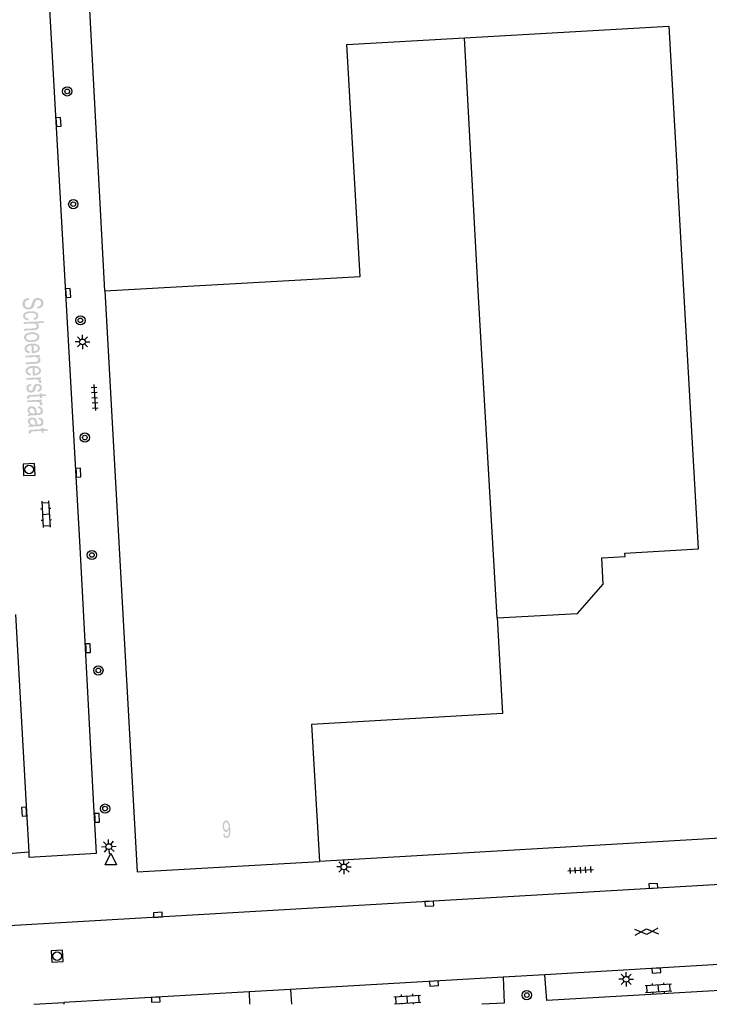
# Model space of a CAD drawing. Header units: metres. Extents: x 134521 to 134907, y 396000 to 396359.
# Tile 51 of 101: x 134757 to 134816, y 396000 to 396086. Entities that reach past the tile are written whole.
import ezdxf

# ---------------------------------------------------------------- set-up
doc = ezdxf.new("R2010")
doc.units = ezdxf.units.M
doc.header["$MEASUREMENT"] = 0

msp = doc.modelspace()

# ---------------------------------------------------------------- hatches: boundary and pattern name
at = {"linetype": 'Continuous', "lineweight": 0}
h = msp.add_hatch(color=251, dxfattribs=at)
edge = h.paths.add_edge_path()
edge.add_line((134757.518, 396061.499), (134757.544, 396061.344))
edge.add_spline(control_points=[(134757.544, 396061.344), (134757.413, 396061.327), (134757.331, 396061.283), (134757.249, 396061.238), (134757.201, 396061.15), (134757.153, 396061.063), (134757.158, 396060.956), (134757.162, 396060.861), (134757.205, 396060.791), (134757.248, 396060.72), (134757.318, 396060.688), (134757.388, 396060.656), (134757.47, 396060.66), (134757.552, 396060.664), (134757.612, 396060.7), (134757.672, 396060.737), (134757.71, 396060.818), (134757.735, 396060.87), (134757.784, 396061.045), (134757.834, 396061.221), (134757.882, 396061.292), (134757.944, 396061.385), (134758.039, 396061.433), (134758.134, 396061.482), (134758.255, 396061.487), (134758.387, 396061.494), (134758.505, 396061.445), (134758.622, 396061.397), (134758.687, 396061.296), (134758.751, 396061.196), (134758.757, 396061.07), (134758.764, 396060.93), (134758.706, 396060.821), (134758.649, 396060.712), (134758.53, 396060.649), (134758.411, 396060.586), (134758.257, 396060.575)], knot_values=[0, 0, 0, 0.055556, 0.055556, 0.111111, 0.111111, 0.166667, 0.166667, 0.222222, 0.222222, 0.277778, 0.277778, 0.333333, 0.333333, 0.388889, 0.388889, 0.444444, 0.444444, 0.5, 0.5, 0.555556, 0.555556, 0.611111, 0.611111, 0.666667, 0.666667, 0.722222, 0.722222, 0.777778, 0.777778, 0.833333, 0.833333, 0.888889, 0.888889, 0.944444, 0.944444, 1, 1, 1], degree=2, periodic=0)
edge.add_line((134758.257, 396060.575), (134758.232, 396060.732))
edge.add_spline(control_points=[(134758.232, 396060.732), (134758.398, 396060.753), (134758.479, 396060.831), (134758.561, 396060.909), (134758.554, 396061.053), (134758.547, 396061.204), (134758.467, 396061.269), (134758.386, 396061.334), (134758.278, 396061.329), (134758.183, 396061.325), (134758.125, 396061.273), (134758.066, 396061.222), (134758.012, 396061.017), (134757.958, 396060.812), (134757.913, 396060.734), (134757.848, 396060.622), (134757.743, 396060.565), (134757.637, 396060.508), (134757.497, 396060.502), (134757.357, 396060.495), (134757.231, 396060.546), (134757.105, 396060.598), (134757.031, 396060.701), (134756.958, 396060.805), (134756.951, 396060.939), (134756.943, 396061.109), (134757.007, 396061.226), (134757.071, 396061.344), (134757.207, 396061.416), (134757.343, 396061.488), (134757.518, 396061.499)], knot_values=[0, 0, 0, 0.066667, 0.066667, 0.133333, 0.133333, 0.2, 0.2, 0.266667, 0.266667, 0.333333, 0.333333, 0.4, 0.4, 0.466667, 0.466667, 0.533333, 0.533333, 0.6, 0.6, 0.666667, 0.666667, 0.733333, 0.733333, 0.8, 0.8, 0.866667, 0.866667, 0.933333, 0.933333, 1, 1, 1], degree=2, periodic=0)
h = msp.add_hatch(color=251, dxfattribs=at)
edge = h.paths.add_edge_path()
edge.add_line((134757.504, 396059.703), (134757.483, 396059.551))
edge.add_spline(control_points=[(134757.483, 396059.551), (134757.264, 396059.566), (134757.136, 396059.662), (134757.008, 396059.758), (134757.001, 396059.906), (134756.993, 396060.092), (134757.157, 396060.212), (134757.322, 396060.333), (134757.639, 396060.348), (134757.844, 396060.358), (134758, 396060.316), (134758.156, 396060.275), (134758.237, 396060.179), (134758.319, 396060.084), (134758.325, 396059.967), (134758.331, 396059.82), (134758.231, 396059.721), (134758.131, 396059.622), (134757.94, 396059.587)], knot_values=[0, 0, 0, 0.111111, 0.111111, 0.222222, 0.222222, 0.333333, 0.333333, 0.444444, 0.444444, 0.555556, 0.555556, 0.666667, 0.666667, 0.777778, 0.777778, 0.888889, 0.888889, 1, 1, 1], degree=2, periodic=0)
edge.add_line((134757.94, 396059.587), (134757.901, 396059.735))
edge.add_spline(control_points=[(134757.901, 396059.735), (134758.028, 396059.762), (134758.09, 396059.819), (134758.153, 396059.876), (134758.149, 396059.953), (134758.143, 396060.069), (134758.024, 396060.135), (134757.904, 396060.202), (134757.652, 396060.19), (134757.397, 396060.178), (134757.284, 396060.103), (134757.172, 396060.028), (134757.177, 396059.915), (134757.181, 396059.825), (134757.262, 396059.768), (134757.342, 396059.711), (134757.504, 396059.703)], knot_values=[0, 0, 0, 0.125, 0.125, 0.25, 0.25, 0.375, 0.375, 0.5, 0.5, 0.625, 0.625, 0.75, 0.75, 0.875, 0.875, 1, 1, 1], degree=2, periodic=0)
h = msp.add_hatch(color=251, dxfattribs=at)
edge = h.paths.add_edge_path()
edge.add_line((134757.053, 396059.399), (134758.801, 396059.481))
edge.add_line((134758.801, 396059.481), (134758.809, 396059.328))
edge.add_line((134758.809, 396059.328), (134758.181, 396059.299))
edge.add_spline(control_points=[(134758.181, 396059.299), (134758.361, 396059.2), (134758.368, 396059.036), (134758.373, 396058.936), (134758.321, 396058.859), (134758.269, 396058.782), (134758.173, 396058.746), (134758.077, 396058.709), (134757.891, 396058.7)], knot_values=[0, 0, 0, 0.25, 0.25, 0.5, 0.5, 0.75, 0.75, 1, 1, 1], degree=2, periodic=0)
edge.add_line((134757.891, 396058.7), (134757.088, 396058.663))
edge.add_line((134757.088, 396058.663), (134757.081, 396058.816))
edge.add_line((134757.081, 396058.816), (134757.883, 396058.854))
edge.add_spline(control_points=[(134757.883, 396058.854), (134758.044, 396058.861), (134758.115, 396058.914), (134758.186, 396058.968), (134758.182, 396059.059), (134758.178, 396059.127), (134758.126, 396059.185), (134758.074, 396059.242), (134757.988, 396059.264), (134757.902, 396059.286), (134757.753, 396059.279)], knot_values=[0, 0, 0, 0.2, 0.2, 0.4, 0.4, 0.6, 0.6, 0.8, 0.8, 1, 1, 1], degree=2, periodic=0)
edge.add_line((134757.753, 396059.279), (134757.06, 396059.246))
edge.add_line((134757.06, 396059.246), (134757.053, 396059.399))
h = msp.add_hatch(color=251, dxfattribs=at)
edge = h.paths.add_edge_path()
edge.add_spline(control_points=[(134757.73, 396058.516), (134758.081, 396058.533), (134758.257, 396058.401), (134758.403, 396058.291), (134758.411, 396058.124), (134758.42, 396057.937), (134758.255, 396057.811), (134758.089, 396057.684), (134757.787, 396057.67), (134757.543, 396057.659), (134757.401, 396057.704), (134757.258, 396057.75), (134757.176, 396057.847), (134757.094, 396057.943), (134757.088, 396058.061), (134757.079, 396058.251), (134757.244, 396058.376), (134757.409, 396058.501), (134757.73, 396058.516)], knot_values=[0, 0, 0, 0.111111, 0.111111, 0.222222, 0.222222, 0.333333, 0.333333, 0.444444, 0.444444, 0.555556, 0.555556, 0.666667, 0.666667, 0.777778, 0.777778, 0.888889, 0.888889, 1, 1, 1], degree=2, periodic=0)
edge = h.paths.add_edge_path(flags=16)
edge.add_spline(control_points=[(134757.737, 396058.358), (134757.494, 396058.347), (134757.376, 396058.266), (134757.259, 396058.184), (134757.264, 396058.07), (134757.269, 396057.956), (134757.395, 396057.886), (134757.52, 396057.816), (134757.769, 396057.828), (134758.004, 396057.839), (134758.122, 396057.92), (134758.239, 396058.002), (134758.234, 396058.115), (134758.229, 396058.23), (134758.105, 396058.3), (134757.981, 396058.37), (134757.737, 396058.358)], knot_values=[0, 0, 0, 0.125, 0.125, 0.25, 0.25, 0.375, 0.375, 0.5, 0.5, 0.625, 0.625, 0.75, 0.75, 0.875, 0.875, 1, 1, 1], degree=2, periodic=0)
h = msp.add_hatch(color=251, dxfattribs=at)
edge = h.paths.add_edge_path()
edge.add_line((134757.583, 396056.86), (134757.562, 396056.7))
edge.add_spline(control_points=[(134757.562, 396056.7), (134757.366, 396056.729), (134757.254, 396056.825), (134757.142, 396056.921), (134757.134, 396057.079), (134757.125, 396057.277), (134757.291, 396057.402), (134757.456, 396057.526), (134757.765, 396057.54), (134758.084, 396057.555), (134758.266, 396057.446), (134758.448, 396057.337), (134758.457, 396057.15), (134758.466, 396056.968), (134758.298, 396056.845), (134758.131, 396056.722), (134757.817, 396056.707), (134757.798, 396056.706), (134757.76, 396056.705)], knot_values=[0, 0, 0, 0.111111, 0.111111, 0.222222, 0.222222, 0.333333, 0.333333, 0.444444, 0.444444, 0.555556, 0.555556, 0.666667, 0.666667, 0.777778, 0.777778, 0.888889, 0.888889, 1, 1, 1], degree=2, periodic=0)
edge.add_line((134757.76, 396056.705), (134757.728, 396057.38))
edge.add_spline(control_points=[(134757.728, 396057.38), (134757.52, 396057.362), (134757.412, 396057.281), (134757.305, 396057.2), (134757.31, 396057.087), (134757.314, 396057.002), (134757.379, 396056.945), (134757.444, 396056.889), (134757.583, 396056.86)], knot_values=[0, 0, 0, 0.25, 0.25, 0.5, 0.5, 0.75, 0.75, 1, 1, 1], degree=2, periodic=0)
edge = h.paths.add_edge_path(flags=16)
edge.add_line((134757.904, 396057.38), (134757.928, 396056.875))
edge.add_spline(control_points=[(134757.928, 396056.875), (134758.088, 396056.892), (134758.166, 396056.944), (134758.287, 396057.023), (134758.281, 396057.14), (134758.276, 396057.246), (134758.174, 396057.313), (134758.071, 396057.38), (134757.904, 396057.38)], knot_values=[0, 0, 0, 0.25, 0.25, 0.5, 0.5, 0.75, 0.75, 1, 1, 1], degree=2, periodic=0)
h = msp.add_hatch(color=251, dxfattribs=at)
edge = h.paths.add_edge_path()
edge.add_line((134757.19, 396056.49), (134758.457, 396056.55))
edge.add_line((134758.457, 396056.55), (134758.464, 396056.412))
edge.add_line((134758.464, 396056.412), (134758.284, 396056.403))
edge.add_spline(control_points=[(134758.284, 396056.403), (134758.496, 396056.313), (134758.505, 396056.125), (134758.509, 396056.043), (134758.471, 396055.973), (134758.433, 396055.903), (134758.368, 396055.865), (134758.303, 396055.828), (134758.212, 396055.81), (134758.152, 396055.799), (134758.003, 396055.792)], knot_values=[0, 0, 0, 0.2, 0.2, 0.4, 0.4, 0.6, 0.6, 0.8, 0.8, 1, 1, 1], degree=2, periodic=0)
edge.add_line((134758.003, 396055.792), (134757.225, 396055.755))
edge.add_line((134757.225, 396055.755), (134757.218, 396055.908))
edge.add_line((134757.218, 396055.908), (134757.988, 396055.945))
edge.add_spline(control_points=[(134757.988, 396055.945), (134758.119, 396055.951), (134758.183, 396055.972), (134758.247, 396055.993), (134758.283, 396056.04), (134758.32, 396056.087), (134758.317, 396056.149), (134758.313, 396056.247), (134758.222, 396056.314), (134758.132, 396056.381), (134757.889, 396056.369)], knot_values=[0, 0, 0, 0.2, 0.2, 0.4, 0.4, 0.6, 0.6, 0.8, 0.8, 1, 1, 1], degree=2, periodic=0)
edge.add_line((134757.889, 396056.369), (134757.197, 396056.337))
edge.add_line((134757.197, 396056.337), (134757.19, 396056.49))
h = msp.add_hatch(color=251, dxfattribs=at)
edge = h.paths.add_edge_path()
edge.add_line((134757.674, 396054.921), (134757.653, 396054.761))
edge.add_spline(control_points=[(134757.653, 396054.761), (134757.457, 396054.789), (134757.345, 396054.886), (134757.233, 396054.982), (134757.226, 396055.139), (134757.216, 396055.338), (134757.382, 396055.462), (134757.547, 396055.586), (134757.856, 396055.601), (134758.176, 396055.616), (134758.358, 396055.507), (134758.539, 396055.397), (134758.548, 396055.21), (134758.557, 396055.029), (134758.389, 396054.906), (134758.222, 396054.783), (134757.908, 396054.768), (134757.889, 396054.767), (134757.851, 396054.766)], knot_values=[0, 0, 0, 0.111111, 0.111111, 0.222222, 0.222222, 0.333333, 0.333333, 0.444444, 0.444444, 0.555556, 0.555556, 0.666667, 0.666667, 0.777778, 0.777778, 0.888889, 0.888889, 1, 1, 1], degree=2, periodic=0)
edge.add_line((134757.851, 396054.766), (134757.819, 396055.441))
edge.add_spline(control_points=[(134757.819, 396055.441), (134757.611, 396055.422), (134757.504, 396055.341), (134757.396, 396055.26), (134757.402, 396055.147), (134757.406, 396055.063), (134757.471, 396055.006), (134757.536, 396054.949), (134757.674, 396054.921)], knot_values=[0, 0, 0, 0.25, 0.25, 0.5, 0.5, 0.75, 0.75, 1, 1, 1], degree=2, periodic=0)
edge = h.paths.add_edge_path(flags=16)
edge.add_line((134757.995, 396055.44), (134758.019, 396054.935))
edge.add_spline(control_points=[(134758.019, 396054.935), (134758.179, 396054.953), (134758.257, 396055.004), (134758.378, 396055.084), (134758.373, 396055.2), (134758.368, 396055.306), (134758.265, 396055.373), (134758.162, 396055.441), (134757.995, 396055.44)], knot_values=[0, 0, 0, 0.25, 0.25, 0.5, 0.5, 0.75, 0.75, 1, 1, 1], degree=2, periodic=0)
h = msp.add_hatch(color=251, dxfattribs=at)
edge = h.paths.add_edge_path()
edge.add_line((134757.281, 396054.552), (134758.548, 396054.612))
edge.add_line((134758.548, 396054.612), (134758.555, 396054.474))
edge.add_line((134758.555, 396054.474), (134758.363, 396054.465))
edge.add_spline(control_points=[(134758.363, 396054.465), (134758.5, 396054.418), (134758.545, 396054.376), (134758.59, 396054.333), (134758.592, 396054.28), (134758.596, 396054.202), (134758.531, 396054.119)], knot_values=[0, 0, 0, 0.333333, 0.333333, 0.666667, 0.666667, 1, 1, 1], degree=2, periodic=0)
edge.add_line((134758.531, 396054.119), (134758.33, 396054.163))
edge.add_spline(control_points=[(134758.33, 396054.163), (134758.373, 396054.221), (134758.371, 396054.277), (134758.368, 396054.327), (134758.324, 396054.365), (134758.28, 396054.403), (134758.204, 396054.417), (134758.088, 396054.437), (134757.952, 396054.43)], knot_values=[0, 0, 0, 0.25, 0.25, 0.5, 0.5, 0.75, 0.75, 1, 1, 1], degree=2, periodic=0)
edge.add_line((134757.952, 396054.43), (134757.289, 396054.399))
edge.add_line((134757.289, 396054.399), (134757.281, 396054.552))
h = msp.add_hatch(color=251, dxfattribs=at)
edge = h.paths.add_edge_path()
edge.add_line((134757.684, 396054.05), (134757.725, 396053.9))
edge.add_spline(control_points=[(134757.725, 396053.9), (134757.598, 396053.881), (134757.532, 396053.819), (134757.467, 396053.757), (134757.472, 396053.652), (134757.477, 396053.546), (134757.54, 396053.498), (134757.602, 396053.45), (134757.684, 396053.453), (134757.756, 396053.457), (134757.796, 396053.504), (134757.823, 396053.537), (134757.862, 396053.665), (134757.913, 396053.836), (134757.954, 396053.903), (134757.994, 396053.971), (134758.069, 396054.008), (134758.145, 396054.045), (134758.237, 396054.05), (134758.322, 396054.054), (134758.395, 396054.029), (134758.469, 396054.005), (134758.519, 396053.96), (134758.557, 396053.925), (134758.586, 396053.865), (134758.614, 396053.804), (134758.618, 396053.733), (134758.623, 396053.627), (134758.584, 396053.544), (134758.544, 396053.461), (134758.473, 396053.42), (134758.401, 396053.378), (134758.279, 396053.357)], knot_values=[0, 0, 0, 0.0625, 0.0625, 0.125, 0.125, 0.1875, 0.1875, 0.25, 0.25, 0.3125, 0.3125, 0.375, 0.375, 0.4375, 0.4375, 0.5, 0.5, 0.5625, 0.5625, 0.625, 0.625, 0.6875, 0.6875, 0.75, 0.75, 0.8125, 0.8125, 0.875, 0.875, 0.9375, 0.9375, 1, 1, 1], degree=2, periodic=0)
edge.add_line((134758.279, 396053.357), (134758.244, 396053.506))
edge.add_spline(control_points=[(134758.244, 396053.506), (134758.341, 396053.521), (134758.394, 396053.573), (134758.447, 396053.625), (134758.442, 396053.714), (134758.437, 396053.82), (134758.386, 396053.863), (134758.335, 396053.906), (134758.27, 396053.903), (134758.228, 396053.901), (134758.195, 396053.88), (134758.161, 396053.86), (134758.141, 396053.819), (134758.13, 396053.795), (134758.092, 396053.68), (134758.039, 396053.515), (134758.003, 396053.448), (134757.968, 396053.382), (134757.895, 396053.342), (134757.823, 396053.302), (134757.714, 396053.296), (134757.606, 396053.291), (134757.51, 396053.332), (134757.413, 396053.372), (134757.357, 396053.454), (134757.301, 396053.536), (134757.296, 396053.643), (134757.288, 396053.82), (134757.386, 396053.917), (134757.484, 396054.014), (134757.684, 396054.05)], knot_values=[0, 0, 0, 0.066667, 0.066667, 0.133333, 0.133333, 0.2, 0.2, 0.266667, 0.266667, 0.333333, 0.333333, 0.4, 0.4, 0.466667, 0.466667, 0.533333, 0.533333, 0.6, 0.6, 0.666667, 0.666667, 0.733333, 0.733333, 0.8, 0.8, 0.866667, 0.866667, 0.933333, 0.933333, 1, 1, 1], degree=2, periodic=0)
h = msp.add_hatch(color=251, dxfattribs=at)
edge = h.paths.add_edge_path()
edge.add_line((134757.557, 396052.772), (134757.368, 396052.741))
edge.add_spline(control_points=[(134757.368, 396052.741), (134757.346, 396052.805), (134757.344, 396052.856), (134757.34, 396052.939), (134757.375, 396052.987), (134757.41, 396053.035), (134757.469, 396053.056), (134757.528, 396053.078), (134757.722, 396053.087)], knot_values=[0, 0, 0, 0.25, 0.25, 0.5, 0.5, 0.75, 0.75, 1, 1, 1], degree=2, periodic=0)
edge.add_line((134757.722, 396053.087), (134758.452, 396053.121))
edge.add_line((134758.452, 396053.121), (134758.446, 396053.235))
edge.add_line((134758.446, 396053.235), (134758.613, 396053.242))
edge.add_line((134758.613, 396053.242), (134758.618, 396053.129))
edge.add_line((134758.618, 396053.129), (134758.932, 396053.144))
edge.add_line((134758.932, 396053.144), (134759.068, 396052.997))
edge.add_line((134759.068, 396052.997), (134758.625, 396052.976))
edge.add_line((134758.625, 396052.976), (134758.633, 396052.823))
edge.add_line((134758.633, 396052.823), (134758.466, 396052.815))
edge.add_line((134758.466, 396052.815), (134758.459, 396052.968))
edge.add_line((134758.459, 396052.968), (134757.717, 396052.933))
edge.add_spline(control_points=[(134757.717, 396052.933), (134757.624, 396052.929), (134757.599, 396052.92), (134757.573, 396052.91), (134757.558, 396052.891), (134757.543, 396052.872), (134757.545, 396052.839), (134757.546, 396052.813), (134757.557, 396052.772)], knot_values=[0, 0, 0, 0.25, 0.25, 0.5, 0.5, 0.75, 0.75, 1, 1, 1], degree=2, periodic=0)
h = msp.add_hatch(color=251, dxfattribs=at)
edge = h.paths.add_edge_path()
edge.add_line((134757.372, 396052.615), (134758.64, 396052.674))
edge.add_line((134758.64, 396052.674), (134758.646, 396052.536))
edge.add_line((134758.646, 396052.536), (134758.454, 396052.527))
edge.add_spline(control_points=[(134758.454, 396052.527), (134758.591, 396052.481), (134758.636, 396052.438), (134758.681, 396052.395), (134758.683, 396052.342), (134758.687, 396052.264), (134758.622, 396052.181)], knot_values=[0, 0, 0, 0.333333, 0.333333, 0.666667, 0.666667, 1, 1, 1], degree=2, periodic=0)
edge.add_line((134758.622, 396052.181), (134758.421, 396052.226))
edge.add_spline(control_points=[(134758.421, 396052.226), (134758.464, 396052.284), (134758.462, 396052.34), (134758.459, 396052.39), (134758.415, 396052.428), (134758.371, 396052.465), (134758.295, 396052.479), (134758.179, 396052.499), (134758.043, 396052.493)], knot_values=[0, 0, 0, 0.25, 0.25, 0.5, 0.5, 0.75, 0.75, 1, 1, 1], degree=2, periodic=0)
edge.add_line((134758.043, 396052.493), (134757.38, 396052.461))
edge.add_line((134757.38, 396052.461), (134757.372, 396052.615))
h = msp.add_hatch(color=251, dxfattribs=at)
edge = h.paths.add_edge_path()
edge.add_spline(control_points=[(134757.584, 396051.449), (134757.479, 396051.53), (134757.433, 396051.607), (134757.388, 396051.684), (134757.384, 396051.774), (134757.377, 396051.923), (134757.475, 396052.008), (134757.573, 396052.093), (134757.732, 396052.1), (134757.824, 396052.105), (134757.903, 396052.078), (134757.981, 396052.051), (134758.03, 396052.005), (134758.078, 396051.958), (134758.105, 396051.898), (134758.124, 396051.853), (134758.144, 396051.763), (134758.183, 396051.579), (134758.23, 396051.493), (134758.275, 396051.494), (134758.287, 396051.495), (134758.418, 396051.501), (134758.47, 396051.547), (134758.54, 396051.609), (134758.535, 396051.725), (134758.53, 396051.833), (134758.474, 396051.882), (134758.419, 396051.93), (134758.282, 396051.949)], knot_values=[0, 0, 0, 0.071429, 0.071429, 0.142857, 0.142857, 0.214286, 0.214286, 0.285714, 0.285714, 0.357143, 0.357143, 0.428571, 0.428571, 0.5, 0.5, 0.571429, 0.571429, 0.642857, 0.642857, 0.714286, 0.714286, 0.785714, 0.785714, 0.857143, 0.857143, 0.928571, 0.928571, 1, 1, 1], degree=2, periodic=0)
edge.add_line((134758.282, 396051.949), (134758.303, 396052.1))
edge.add_spline(control_points=[(134758.303, 396052.1), (134758.439, 396052.086), (134758.524, 396052.043), (134758.61, 396052.001), (134758.658, 396051.914), (134758.707, 396051.828), (134758.713, 396051.711), (134758.718, 396051.595), (134758.684, 396051.521), (134758.649, 396051.447), (134758.593, 396051.41), (134758.536, 396051.374), (134758.449, 396051.356), (134758.394, 396051.346), (134758.251, 396051.339)], knot_values=[0, 0, 0, 0.142857, 0.142857, 0.285714, 0.285714, 0.428571, 0.428571, 0.571429, 0.571429, 0.714286, 0.714286, 0.857143, 0.857143, 1, 1, 1], degree=2, periodic=0)
edge.add_line((134758.251, 396051.339), (134757.965, 396051.325))
edge.add_spline(control_points=[(134757.965, 396051.325), (134757.666, 396051.311), (134757.587, 396051.298), (134757.508, 396051.284), (134757.437, 396051.252)], knot_values=[0, 0, 0, 0.5, 0.5, 1, 1, 1], degree=2, periodic=0)
edge.add_line((134757.437, 396051.252), (134757.429, 396051.412))
edge.add_spline(control_points=[(134757.429, 396051.412), (134757.495, 396051.439), (134757.584, 396051.449)], knot_values=[0, 0, 0, 1, 1, 1], degree=2, periodic=0)
edge = h.paths.add_edge_path(flags=16)
edge.add_spline(control_points=[(134758.063, 396051.484), (134758.011, 396051.566), (134757.97, 396051.731), (134757.946, 396051.825), (134757.921, 396051.863), (134757.895, 396051.901), (134757.848, 396051.92), (134757.801, 396051.939), (134757.745, 396051.937), (134757.659, 396051.933), (134757.604, 396051.884), (134757.549, 396051.835), (134757.554, 396051.745), (134757.558, 396051.657), (134757.615, 396051.59), (134757.673, 396051.524), (134757.768, 396051.496), (134757.842, 396051.475), (134757.984, 396051.482)], knot_values=[0, 0, 0, 0.111111, 0.111111, 0.222222, 0.222222, 0.333333, 0.333333, 0.444444, 0.444444, 0.555556, 0.555556, 0.666667, 0.666667, 0.777778, 0.777778, 0.888889, 0.888889, 1, 1, 1], degree=2, periodic=0)
edge.add_line((134757.984, 396051.482), (134758.063, 396051.484))
h = msp.add_hatch(color=251, dxfattribs=at)
edge = h.paths.add_edge_path()
edge.add_spline(control_points=[(134757.629, 396050.48), (134757.524, 396050.561), (134757.479, 396050.637), (134757.434, 396050.714), (134757.43, 396050.804), (134757.423, 396050.953), (134757.521, 396051.038), (134757.619, 396051.123), (134757.777, 396051.13), (134757.87, 396051.135), (134757.948, 396051.108), (134758.027, 396051.082), (134758.075, 396051.035), (134758.124, 396050.988), (134758.151, 396050.928), (134758.17, 396050.884), (134758.189, 396050.793), (134758.229, 396050.609), (134758.276, 396050.523), (134758.32, 396050.525), (134758.332, 396050.525), (134758.464, 396050.531), (134758.516, 396050.577), (134758.586, 396050.639), (134758.58, 396050.755), (134758.575, 396050.863), (134758.52, 396050.912), (134758.464, 396050.961), (134758.328, 396050.979)], knot_values=[0, 0, 0, 0.071429, 0.071429, 0.142857, 0.142857, 0.214286, 0.214286, 0.285714, 0.285714, 0.357143, 0.357143, 0.428571, 0.428571, 0.5, 0.5, 0.571429, 0.571429, 0.642857, 0.642857, 0.714286, 0.714286, 0.785714, 0.785714, 0.857143, 0.857143, 0.928571, 0.928571, 1, 1, 1], degree=2, periodic=0)
edge.add_line((134758.328, 396050.979), (134758.349, 396051.131))
edge.add_spline(control_points=[(134758.349, 396051.131), (134758.485, 396051.117), (134758.57, 396051.074), (134758.655, 396051.031), (134758.704, 396050.944), (134758.753, 396050.858), (134758.759, 396050.741), (134758.764, 396050.626), (134758.729, 396050.551), (134758.694, 396050.477), (134758.638, 396050.441), (134758.582, 396050.404), (134758.494, 396050.386), (134758.44, 396050.376), (134758.297, 396050.369)], knot_values=[0, 0, 0, 0.142857, 0.142857, 0.285714, 0.285714, 0.428571, 0.428571, 0.571429, 0.571429, 0.714286, 0.714286, 0.857143, 0.857143, 1, 1, 1], degree=2, periodic=0)
edge.add_line((134758.297, 396050.369), (134758.011, 396050.356))
edge.add_spline(control_points=[(134758.011, 396050.356), (134757.712, 396050.341), (134757.633, 396050.328), (134757.554, 396050.314), (134757.482, 396050.282)], knot_values=[0, 0, 0, 0.5, 0.5, 1, 1, 1], degree=2, periodic=0)
edge.add_line((134757.482, 396050.282), (134757.475, 396050.442))
edge.add_spline(control_points=[(134757.475, 396050.442), (134757.54, 396050.469), (134757.629, 396050.48)], knot_values=[0, 0, 0, 1, 1, 1], degree=2, periodic=0)
edge = h.paths.add_edge_path(flags=16)
edge.add_spline(control_points=[(134758.108, 396050.515), (134758.057, 396050.596), (134758.015, 396050.761), (134757.992, 396050.855), (134757.966, 396050.893), (134757.941, 396050.931), (134757.894, 396050.951), (134757.847, 396050.97), (134757.791, 396050.967), (134757.705, 396050.963), (134757.65, 396050.914), (134757.595, 396050.865), (134757.599, 396050.776), (134757.603, 396050.687), (134757.661, 396050.621), (134757.718, 396050.554), (134757.814, 396050.526), (134757.888, 396050.505), (134758.03, 396050.512)], knot_values=[0, 0, 0, 0.111111, 0.111111, 0.222222, 0.222222, 0.333333, 0.333333, 0.444444, 0.444444, 0.555556, 0.555556, 0.666667, 0.666667, 0.777778, 0.777778, 0.888889, 0.888889, 1, 1, 1], degree=2, periodic=0)
edge.add_line((134758.03, 396050.512), (134758.108, 396050.515))
h = msp.add_hatch(color=251, dxfattribs=at)
edge = h.paths.add_edge_path()
edge.add_line((134757.698, 396049.768), (134757.51, 396049.737))
edge.add_spline(control_points=[(134757.51, 396049.737), (134757.488, 396049.801), (134757.485, 396049.852), (134757.481, 396049.935), (134757.516, 396049.983), (134757.551, 396050.03), (134757.61, 396050.052), (134757.67, 396050.073), (134757.863, 396050.083)], knot_values=[0, 0, 0, 0.25, 0.25, 0.5, 0.5, 0.75, 0.75, 1, 1, 1], degree=2, periodic=0)
edge.add_line((134757.863, 396050.083), (134758.593, 396050.117))
edge.add_line((134758.593, 396050.117), (134758.588, 396050.23))
edge.add_line((134758.588, 396050.23), (134758.754, 396050.238))
edge.add_line((134758.754, 396050.238), (134758.76, 396050.125))
edge.add_line((134758.76, 396050.125), (134759.073, 396050.139))
edge.add_line((134759.073, 396050.139), (134759.209, 396049.992))
edge.add_line((134759.209, 396049.992), (134758.767, 396049.971))
edge.add_line((134758.767, 396049.971), (134758.774, 396049.818))
edge.add_line((134758.774, 396049.818), (134758.607, 396049.81))
edge.add_line((134758.607, 396049.81), (134758.6, 396049.964))
edge.add_line((134758.6, 396049.964), (134757.858, 396049.929))
edge.add_spline(control_points=[(134757.858, 396049.929), (134757.766, 396049.924), (134757.74, 396049.915), (134757.714, 396049.906), (134757.699, 396049.887), (134757.685, 396049.868), (134757.686, 396049.834), (134757.687, 396049.809), (134757.698, 396049.768)], knot_values=[0, 0, 0, 0.25, 0.25, 0.5, 0.5, 0.75, 0.75, 1, 1, 1], degree=2, periodic=0)
h = msp.add_hatch(color=251, dxfattribs=at)
edge = h.paths.add_edge_path()
edge.add_line((134774.351, 396015.028), (134774.468, 396015.051))
edge.add_spline(control_points=[(134774.468, 396015.051), (134774.491, 396014.927), (134774.536, 396014.873), (134774.581, 396014.819), (134774.647, 396014.823), (134774.704, 396014.826), (134774.744, 396014.867), (134774.785, 396014.908), (134774.808, 396014.975), (134774.831, 396015.041), (134774.843, 396015.153), (134774.855, 396015.264), (134774.849, 396015.379), (134774.848, 396015.391), (134774.846, 396015.415), (134774.814, 396015.326), (134774.754, 396015.267), (134774.693, 396015.209), (134774.619, 396015.205), (134774.495, 396015.198), (134774.402, 396015.328), (134774.309, 396015.457), (134774.296, 396015.678), (134774.283, 396015.906), (134774.365, 396016.049), (134774.446, 396016.193), (134774.581, 396016.201), (134774.678, 396016.207), (134774.763, 396016.133), (134774.848, 396016.059), (134774.899, 396015.916), (134774.949, 396015.772), (134774.964, 396015.497), (134774.981, 396015.21), (134774.949, 396015.038), (134774.917, 396014.865), (134774.84, 396014.772), (134774.763, 396014.678), (134774.653, 396014.672), (134774.536, 396014.665), (134774.456, 396014.759), (134774.376, 396014.852), (134774.351, 396015.028)], knot_values=[0, 0, 0, 0.047619, 0.047619, 0.095238, 0.095238, 0.142857, 0.142857, 0.190476, 0.190476, 0.238095, 0.238095, 0.285714, 0.285714, 0.333333, 0.333333, 0.380952, 0.380952, 0.428571, 0.428571, 0.47619, 0.47619, 0.52381, 0.52381, 0.571429, 0.571429, 0.619048, 0.619048, 0.666667, 0.666667, 0.714286, 0.714286, 0.761905, 0.761905, 0.809524, 0.809524, 0.857143, 0.857143, 0.904762, 0.904762, 0.952381, 0.952381, 1, 1, 1], degree=2, periodic=0)
edge = h.paths.add_edge_path(flags=16)
edge.add_spline(control_points=[(134774.815, 396015.717), (134774.806, 396015.875), (134774.745, 396015.965), (134774.684, 396016.055), (134774.605, 396016.05), (134774.523, 396016.045), (134774.468, 396015.942), (134774.414, 396015.838), (134774.423, 396015.679), (134774.431, 396015.536), (134774.493, 396015.45), (134774.555, 396015.364), (134774.64, 396015.369), (134774.725, 396015.373), (134774.775, 396015.466), (134774.824, 396015.558), (134774.815, 396015.717)], knot_values=[0, 0, 0, 0.125, 0.125, 0.25, 0.25, 0.375, 0.375, 0.5, 0.5, 0.625, 0.625, 0.75, 0.75, 0.875, 0.875, 1, 1, 1], degree=2, periodic=0)

# ---------------------------------------------------------------- linework, layer by layer
at = {"color": 251}
for p, q in [((134764.1, 396062.11), (134762.3, 396095.32)), ((134761.96, 396039.9), (134758.93, 396093.37)), ((134795.275, 396084.051), (134812.981, 396085.061)), ((134812.981, 396085.061), (134813.734, 396071.847)), ((134785.063, 396083.469), (134795.275, 396084.051)), ((134796.476, 396061.601), (134795.275, 396084.051)), ((134786.21, 396063.351), (134785.063, 396083.469)), ((134815.564, 396039.751), (134813.734, 396071.847)), ((134764.1, 396062.11), (134786.21, 396063.351)), ((134764.1, 396062.11), (134766.9, 396011.75)), ((134798.087, 396033.757), (134796.476, 396061.601)), ((134761.973, 396057.864), (134761.708, 396058.129)), ((134762.15, 396057.937), (134762.15, 396058.312)), ((134762.327, 396057.864), (134762.592, 396058.129)), ((134761.9, 396057.687), (134761.525, 396057.687)), ((134761.973, 396057.51), (134761.708, 396057.245)), ((134762.15, 396057.437), (134762.15, 396057.062)), ((134762.592, 396057.245), (134762.327, 396057.51)), ((134762.4, 396057.687), (134762.775, 396057.687)), ((134762.902, 396053.745), (134763.401, 396053.774)), ((134763.139, 396053.984), (134763.267, 396051.738)), ((134762.928, 396053.296), (134763.427, 396053.325)), ((134762.953, 396052.847), (134763.453, 396052.875)), ((134762.979, 396052.397), (134763.478, 396052.426)), ((134763.005, 396051.948), (134763.504, 396051.977)), ((134758.614, 396043.882), (134758.745, 396041.586)), ((134758.622, 396043.732), (134759.221, 396043.766)), ((134759.213, 396043.916), (134759.344, 396041.62)), ((134758.501, 396043.225), (134758.651, 396043.233)), ((134758.679, 396042.734), (134759.279, 396042.768)), ((134759.25, 396043.267), (134759.4, 396043.276)), ((134758.558, 396042.226), (134758.708, 396042.235)), ((134758.737, 396041.736), (134759.336, 396041.77)), ((134759.307, 396042.269), (134759.457, 396042.277)), ((134763.148, 396017.472), (134761.96, 396039.9)), ((134809.165, 396039.386), (134815.564, 396039.751)), ((134809.182, 396039.087), (134809.165, 396039.386)), ((134807.165, 396038.972), (134809.182, 396039.087)), ((134807.296, 396036.675), (134807.165, 396038.972)), ((134805.076, 396034.155), (134807.296, 396036.675)), ((134756.34, 396034.051), (134757.289, 396016.978)), ((134798.087, 396033.757), (134805.076, 396034.155)), ((134798.087, 396033.757), (134798.56, 396025.46)), ((134798.56, 396025.46), (134782.01, 396024.51)), ((134782.01, 396024.51), (134782.69, 396012.651)), ((134757.289, 396016.978), (134757.51, 396013.442)), ((134763.366, 396013.375), (134763.148, 396017.472)), ((134764.42, 396014.18), (134764.398, 396014.555)), ((134764.601, 396014.118), (134764.85, 396014.398)), ((134821.807, 396014.91), (134782.69, 396012.651)), ((134764.185, 396013.916), (134763.81, 396013.894)), ((134764.247, 396014.097), (134763.967, 396014.346)), ((134764.268, 396013.744), (134764.019, 396013.464)), ((134764.449, 396013.681), (134764.471, 396013.307)), ((134764.901, 396013.515), (134764.621, 396013.764)), ((134764.684, 396013.945), (134765.058, 396013.967)), ((134757.51, 396013.442), (134755.738, 396013.307)), ((134757.51, 396013.442), (134757.509, 396013.008)), ((134757.509, 396013.008), (134763.366, 396013.375)), ((134764.106, 396012.368), (134764.606, 396013.368)), ((134764.606, 396013.368), (134765.106, 396012.368)), ((134784.814, 396012.419), (134784.814, 396012.794)), ((134736.136, 396005.946), (134839.44, 396011.943)), ((134765.106, 396012.368), (134764.106, 396012.368)), ((134766.9, 396011.75), (134782.69, 396012.651)), ((134784.564, 396012.169), (134784.189, 396012.169)), ((134784.637, 396012.346), (134784.372, 396012.611)), ((134784.637, 396011.992), (134784.372, 396011.727)), ((134784.814, 396011.919), (134784.814, 396011.544)), ((134784.991, 396012.346), (134785.256, 396012.611)), ((134785.256, 396011.727), (134784.991, 396011.992)), ((134785.064, 396012.169), (134785.439, 396012.169)), ((134804.212, 396011.83), (134806.458, 396011.962)), ((134804.451, 396011.593), (134804.422, 396012.092)), ((134804.901, 396011.62), (134804.871, 396012.119)), ((134805.35, 396011.646), (134805.32, 396012.146)), ((134805.799, 396011.673), (134805.769, 396012.172)), ((134806.248, 396011.7), (134806.219, 396012.199)), ((134811.073, 396006.315), (134810.046, 396006.755)), ((134810.075, 396006.256), (134811.044, 396006.814)), ((134811.044, 396006.814), (134812.072, 396006.374)), ((134812.042, 396006.873), (134811.073, 396006.315)), ((134818.303, 396003.758), (134802.246, 396002.827)), ((134798.626, 396002.617), (134780.196, 396001.549)), ((134802.246, 396002.827), (134798.626, 396002.617)), ((134798.626, 396002.617), (134798.712, 396000.375)), ((134802.395, 396000.604), (134802.246, 396002.827)), ((134809.036, 396002.43), (134808.661, 396002.43)), ((134809.109, 396002.607), (134808.844, 396002.872)), ((134809.286, 396002.68), (134809.286, 396003.055)), ((134809.463, 396002.607), (134809.728, 396002.872)), ((134809.536, 396002.43), (134809.911, 396002.43)), ((134809.109, 396002.253), (134808.844, 396001.988)), ((134809.286, 396002.18), (134809.286, 396001.805)), ((134809.728, 396001.988), (134809.463, 396002.253)), ((134810.919, 396001.889), (134813.215, 396002.027)), ((134811.105, 396001.3), (134811.069, 396001.898)), ((134811.568, 396001.928), (134811.559, 396002.078)), ((134812.103, 396001.36), (134812.067, 396001.958)), ((134812.566, 396001.988), (134812.557, 396002.138)), ((134813.101, 396001.42), (134813.065, 396002.018)), ((134776.587, 396001.34), (134760.521, 396000.408)), ((134780.196, 396001.549), (134776.587, 396001.34)), ((134776.587, 396001.34), (134776.639, 396000.263)), ((134780.196, 396001.549), (134780.264, 396000.263)), ((134789.152, 396000.914), (134791.448, 396001.052)), ((134789.338, 396000.325), (134789.302, 396000.923)), ((134789.801, 396000.953), (134789.792, 396001.103)), ((134790.336, 396000.385), (134790.3, 396000.983)), ((134790.799, 396001.013), (134790.79, 396001.163)), ((134791.334, 396000.445), (134791.298, 396001.043)), ((134818.409, 396001.531), (134802.395, 396000.604)), ((134810.955, 396001.291), (134813.251, 396001.429)), ((134811.613, 396001.18), (134811.604, 396001.33)), ((134812.611, 396001.24), (134812.602, 396001.39)), ((134757.928, 396000.263), (134760.521, 396000.408)), ((134760.521, 396000.408), (134760.532, 396000.263)), ((134789.188, 396000.316), (134791.484, 396000.454)), ((134789.842, 396000.263), (134789.837, 396000.355)), ((134790.844, 396000.265), (134790.835, 396000.415)), ((134798.712, 396000.375), (134796.784, 396000.263))]:
    msp.add_line(p, q, dxfattribs=at)
at = {"color": 251, "flags": 128}
for points in [[(134759.872, 396076.739), (134759.893, 396076.365), (134760.292, 396076.387), (134760.25, 396077.136), (134759.851, 396077.113), (134759.872, 396076.739)], [(134760.712, 396061.917), (134760.733, 396061.543), (134761.133, 396061.565), (134761.09, 396062.314), (134760.691, 396062.291), (134760.712, 396061.917)], [(134761.595, 396046.344), (134761.616, 396045.97), (134762.016, 396045.992), (134761.973, 396046.741), (134761.574, 396046.718), (134761.595, 396046.344)], [(134762.427, 396031.126), (134762.447, 396030.752), (134762.846, 396030.773), (134762.807, 396031.522), (134762.407, 396031.5), (134762.427, 396031.126)], [(134757.289, 396016.978), (134757.268, 396017.352), (134756.869, 396017.33), (134756.91, 396016.582), (134757.31, 396016.604), (134757.289, 396016.978)], [(134763.21, 396016.418), (134763.23, 396016.044), (134763.63, 396016.065), (134763.589, 396016.814), (134763.19, 396016.792), (134763.21, 396016.418)], [(134811.653, 396010.325), (134812.027, 396010.346), (134812.005, 396010.746), (134811.256, 396010.703), (134811.279, 396010.304), (134811.653, 396010.325)], [(134792.206, 396009.187), (134791.832, 396009.166), (134791.854, 396008.766), (134792.603, 396008.809), (134792.58, 396009.208), (134792.206, 396009.187)], [(134768.694, 396007.817), (134769.068, 396007.839), (134769.045, 396008.238), (134768.296, 396008.195), (134768.32, 396007.795), (134768.694, 396007.817)], [(134811.892, 396003.388), (134811.518, 396003.367), (134811.54, 396002.967), (134812.289, 396003.01), (134812.266, 396003.409), (134811.892, 396003.388)], [(134792.607, 396002.268), (134792.233, 396002.246), (134792.256, 396001.847), (134793.005, 396001.891), (134792.981, 396002.29), (134792.607, 396002.268)], [(134768.495, 396000.87), (134768.121, 396000.848), (134768.144, 396000.449), (134768.893, 396000.492), (134768.869, 396000.892), (134768.495, 396000.87)]]:
    msp.add_lwpolyline(points, dxfattribs=at)
for points in [[(134757.001, 396047.098), (134757.045, 396046.098), (134758.045, 396046.142), (134758.001, 396047.142), (134757.001, 396047.098)], [(134759.481, 396003.912), (134760.479, 396003.968), (134760.423, 396004.966), (134759.425, 396004.91), (134759.481, 396003.912)]]:
    msp.add_lwpolyline(points, close=True, dxfattribs=at)
at = {"color": 251}
for centre, radius in [((134760.827, 396079.401), 0.4), ((134760.827, 396079.401), 0.2), ((134761.353, 396069.622), 0.4), ((134761.353, 396069.622), 0.2), ((134761.972, 396059.554), 0.4), ((134761.972, 396059.554), 0.2), ((134762.15, 396057.687), 0.25), ((134762.357, 396049.393), 0.4), ((134762.357, 396049.393), 0.2), ((134757.523, 396046.62), 0.375), ((134762.965, 396039.214), 0.4), ((134762.965, 396039.214), 0.2), ((134763.53, 396029.206), 0.4), ((134763.53, 396029.206), 0.2), ((134764.11, 396017.228), 0.4), ((134764.11, 396017.228), 0.2), ((134764.434, 396013.931), 0.25), ((134784.814, 396012.169), 0.25), ((134759.952, 396004.439), 0.375), ((134809.286, 396002.43), 0.25), ((134800.668, 396001.063), 0.4), ((134800.668, 396001.063), 0.2)]:
    msp.add_circle(centre, radius, dxfattribs=at)

doc.saveas('drawing.dxf')
